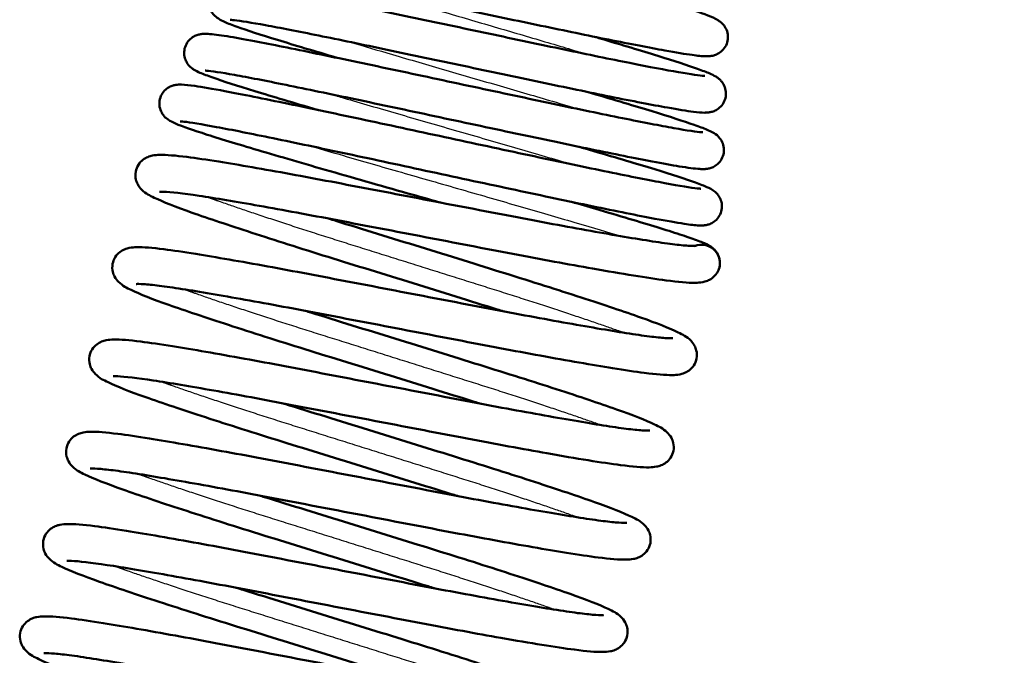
# Model space of a CAD drawing. Header units: millimetres. Extents: x 155 to 950, y -844 to 1327.
# Tile 39 of 58: x 707 to 734, y 156 to 173. Entities that reach past the tile are written whole.
import ezdxf

# ---------------------------------------------------------------- set-up
doc = ezdxf.new("R2010")
doc.units = ezdxf.units.MM
doc.header["$LTSCALE"] = 0.75
doc.layers.add('Visible', color=7, linetype='Continuous', lineweight=50)
doc.layers.add('Visible Narrow', color=7, linetype='Continuous', lineweight=25)

msp = doc.modelspace()

# ---------------------------------------------------------------- linework, layer by layer
at = {"layer": 'Visible', "extrusion": (0.016926, -0.004235, -0.999848)}
for start, end in [(323.7048, 107.721), (107.721, 109.2864)]:
    msp.add_arc((338.027, 663.391, 11.41), 0.5, start, end, dxfattribs=at)
at = {"layer": 'Visible'}
for points, knots in [([(767.779, 231.972, 1.236), (769.038, 227.673, 1.236), (775.326, 210.603, 1.236), (779.956, 181.914, 1.236), (780.024, 145.373, 1.236), (771.16, 106.612, 1.236), (745.206, 75.611, 1.236), (725.852, 17.739, 1.236), (716.181, -89.198, 1.236), (714.97, -264.061, 1.236), (720.096, -485.806, 1.236), (714.023, -666.71, 1.236), (721.629, -734.566, 1.236), (725.965, -756.659, 1.236), (732.127, -776.101, 1.236), (740.42, -792.323, 1.236), (750.671, -804.407, 1.236), (762.902, -812.367, 1.236), (776.817, -817.114, 1.236), (792.454, -819.564, 1.236), (821.303, -820.736, 1.236), (883.249, -815.802, 1.236), (922.116, -818.712, 1.236), (950.16, -822.418, 1.236)], [0.0376066, 0.0376066, 0.0376066, 0.0376066, 0.0625, 0.125, 0.1875, 0.25, 0.3333333, 0.4166667, 0.5, 0.625, 0.75, 0.82, 0.831, 0.842, 0.853, 0.864, 0.875, 0.8848, 0.8946, 0.9044, 0.9142, 0.945, 1, 1, 1, 1]), ([(765.057, 228.376, 1.236), (766.244, 224.591, 1.236), (771.78, 209.944, 1.236), (776.388, 181.536, 1.236), (776.415, 146.065, 1.236), (767.99, 108.381, 1.236), (742.405, 77.989, 1.236), (722.208, 18.37, 1.236), (712.641, -88.81, 1.236), (711.354, -263.862, 1.236), (716.526, -485.607, 1.236), (710.411, -666.338, 1.236), (718.036, -734.839, 1.236), (722.409, -757.265, 1.236), (728.677, -777.18, 1.236), (737.227, -794.053, 1.236), (748.02, -806.923, 1.236), (761.132, -815.55, 1.236), (775.748, -820.568, 1.236), (791.881, -823.126, 1.236), (821.276, -824.348, 1.236), (883.085, -819.398, 1.236), (921.58, -822.263, 1.236), (949.437, -825.945, 1.236)], [0.0420112, 0.0420112, 0.0420112, 0.0420112, 0.0625, 0.125, 0.1875, 0.25, 0.3333333, 0.4166667, 0.5, 0.625, 0.75, 0.82, 0.831, 0.842, 0.853, 0.864, 0.875, 0.8848, 0.8946, 0.9044, 0.9142, 0.945, 1, 1, 1, 1]), ([(723.003, 174.514, -5.348), (723.436, 174.385, -5.101), (723.842, 174.263, -4.796), (724.674, 174.007, -3.987), (725.079, 173.878, -3.441), (725.703, 173.667, -2.246), (725.91, 173.594, -1.581), (726.102, 173.494, -0.808), (726.129, 173.479, -0.699), (726.183, 173.444, -0.512), (726.209, 173.425, -0.433), (726.267, 173.372, -0.29), (726.3, 173.338, -0.225), (726.36, 173.246, -0.118), (726.387, 173.188, -0.073), (726.414, 173.071, -0.003), (726.418, 173.013, 0.026), (726.405, 172.897, 0.082), (726.388, 172.838, 0.11), (726.335, 172.731, 0.169), (726.299, 172.682, 0.2), (726.219, 172.605, 0.272), (726.175, 172.575, 0.313), (726.095, 172.534, 0.406), (726.058, 172.522, 0.459), (725.991, 172.503, 0.578), (725.962, 172.499, 0.648), (725.889, 172.49, 0.844), (725.852, 172.49, 0.975), (725.707, 172.492, 1.494), (725.595, 172.505, 1.884), (725.252, 172.552, 2.751), (725.003, 172.593, 3.223), (724.285, 172.723, 4.253), (723.759, 172.825, 4.786), (722.614, 173.055, 5.6), (721.988, 173.185, 5.904), (720.694, 173.455, 6.283), (720.01, 173.599, 6.365), (718.672, 173.88, 6.3), (718.001, 174.021, 6.153), (716.754, 174.28, 5.653), (716.163, 174.401, 5.294), (715.139, 174.604, 4.413), (714.692, 174.689, 3.879), (714.005, 174.809, 2.714), (713.747, 174.846, 2.067), (713.601, 174.857, 1.225), (713.58, 174.858, 1.044), (713.58, 174.858, 0.863)], [3.20383, 3.20383, 3.20383, 3.20383, 3.357767, 3.357767, 3.560273, 3.560273, 3.767142, 3.767142, 3.801014, 3.801014, 3.82648, 3.82648, 3.849866, 3.849866, 3.872593, 3.872593, 3.891552, 3.891552, 3.911433, 3.911433, 3.931349, 3.931349, 3.951085, 3.951085, 3.970239, 3.970239, 3.99269, 3.99269, 4.033167, 4.033167, 4.154503, 4.154503, 4.313111, 4.313111, 4.533167, 4.533167, 4.74009, 4.74009, 4.945651, 4.945651, 5.150709, 5.150709, 5.355896, 5.355896, 5.560685, 5.560685, 5.763092, 5.763092, 5.817185, 5.817185, 5.817185, 5.817185]), ([(715.821, 172.445, -5.793), (715.816, 172.446, -5.791), (715.812, 172.447, -5.788), (715.2, 172.627, -5.408), (714.647, 172.793, -4.92), (713.731, 173.076, -3.799), (713.358, 173.197, -3.151), (712.955, 173.34, -2.12), (712.846, 173.382, -1.758), (712.696, 173.448, -1.162), (712.647, 173.47, -0.927), (712.547, 173.536, -0.568), (712.5, 173.568, -0.436), (712.422, 173.664, -0.286), (712.399, 173.698, -0.247), (712.358, 173.784, -0.173), (712.341, 173.839, -0.138), (712.326, 173.952, -0.077), (712.328, 174.012, -0.049), (712.354, 174.127, 0.006), (712.377, 174.184, 0.034), (712.441, 174.283, 0.095), (712.481, 174.326, 0.129), (712.563, 174.392, 0.206), (712.606, 174.416, 0.251), (712.681, 174.447, 0.351), (712.714, 174.457, 0.406), (712.779, 174.471, 0.539), (712.808, 174.474, 0.618), (712.887, 174.48, 0.864), (712.929, 174.479, 1.034), (713.108, 174.47, 1.71), (713.269, 174.448, 2.214), (713.686, 174.382, 3.132), (713.931, 174.339, 3.555), (714.665, 174.202, 4.559), (715.224, 174.09, 5.103), (716.442, 173.841, 5.936), (717.112, 173.701, 6.246), (718.487, 173.411, 6.621), (719.211, 173.257, 6.692), (720.619, 172.958, 6.594), (721.323, 172.809, 6.424), (722.619, 172.538, 5.87), (723.229, 172.413, 5.48), (724.275, 172.204, 4.534), (724.728, 172.118, 3.968), (725.41, 171.999, 2.739), (725.665, 171.965, 2.061), (725.773, 171.958, 1.237), (725.784, 171.958, 1.106), (725.784, 171.958, 0.974)], [10.693188, 10.693188, 10.693188, 10.693188, 10.694836, 10.694836, 10.915759, 10.915759, 11.137372, 11.137372, 11.250842, 11.250842, 11.322906, 11.322906, 11.364316, 11.364316, 11.381095, 11.381095, 11.400573, 11.400573, 11.419892, 11.419892, 11.439745, 11.439745, 11.459585, 11.459585, 11.479021, 11.479021, 11.498236, 11.498236, 11.523455, 11.523455, 11.575836, 11.575836, 11.733275, 11.733275, 11.878935, 11.878935, 12.108647, 12.108647, 12.327997, 12.327997, 12.545085, 12.545085, 12.761052, 12.761052, 12.975639, 12.975639, 13.188804, 13.188804, 13.398679, 13.398679, 13.437958, 13.437958, 13.437958, 13.437958]), ([(722.793, 173.02, -5.624), (722.845, 173.004, -5.595), (722.897, 172.989, -5.564), (723.531, 172.801, -5.176), (724.065, 172.641, -4.714), (724.955, 172.364, -3.645), (725.321, 172.245, -3.025), (725.72, 172.103, -2.034), (725.83, 172.062, -1.685), (725.978, 171.997, -1.113), (726.027, 171.974, -0.891), (726.106, 171.926, -0.591), (726.13, 171.91, -0.51), (726.174, 171.875, -0.384), (726.193, 171.858, -0.336), (726.233, 171.817, -0.25), (726.253, 171.792, -0.211), (726.301, 171.721, -0.126), (726.327, 171.668, -0.083), (726.356, 171.557, -0.013), (726.363, 171.5, 0.016), (726.355, 171.384, 0.072), (726.34, 171.324, 0.1), (726.291, 171.215, 0.157), (726.257, 171.165, 0.188), (726.179, 171.084, 0.258), (726.135, 171.052, 0.298), (726.054, 171.008, 0.388), (726.016, 170.994, 0.439), (725.949, 170.974, 0.555), (725.919, 170.969, 0.62), (725.851, 170.96, 0.801), (725.817, 170.959, 0.918), (725.688, 170.959, 1.387), (725.596, 170.968, 1.741), (725.296, 171.006, 2.599), (725.062, 171.044, 3.099), (724.359, 171.17, 4.222), (723.823, 171.274, 4.819), (722.646, 171.512, 5.736), (722.002, 171.646, 6.085), (720.661, 171.927, 6.543), (719.949, 172.079, 6.661), (718.542, 172.377, 6.655), (717.83, 172.528, 6.533), (716.5, 172.808, 6.067), (715.864, 172.94, 5.717), (714.75, 173.166, 4.84), (714.257, 173.262, 4.301), (713.481, 173.404, 3.109), (713.183, 173.452, 2.44), (712.955, 173.477, 1.478), (712.909, 173.479, 1.201), (712.904, 173.479, 0.909), (712.904, 173.479, 0.894), (712.904, 173.479, 0.879)], [7.283909, 7.283909, 7.283909, 7.283909, 7.302392, 7.302392, 7.51413, 7.51413, 7.727736, 7.727736, 7.837582, 7.837582, 7.906054, 7.906054, 7.931764, 7.931764, 7.947672, 7.947672, 7.962727, 7.962727, 7.983942, 7.983942, 8.002919, 8.002919, 8.022718, 8.022718, 8.042603, 8.042603, 8.062343, 8.062343, 8.081418, 8.081418, 8.102902, 8.102902, 8.139428, 8.139428, 8.24882, 8.24882, 8.4125, 8.4125, 8.648005, 8.648005, 8.865618, 8.865618, 9.081315, 9.081315, 9.296986, 9.296986, 9.512524, 9.512524, 9.727589, 9.727589, 9.941296, 9.941296, 10.024445, 10.024445, 10.028892, 10.028892, 10.028892, 10.028892]), ([(715.302, 171.028, -6.069), (715.289, 171.032, -6.061), (715.275, 171.036, -6.052), (714.629, 171.225, -5.646), (714.052, 171.397, -5.134), (713.096, 171.69, -3.957), (712.708, 171.814, -3.277), (712.291, 171.961, -2.195), (712.179, 172.004, -1.817), (712.027, 172.07, -1.196), (711.978, 172.092, -0.953), (711.895, 172.145, -0.649), (711.875, 172.159, -0.582), (711.822, 172.203, -0.435), (711.785, 172.237, -0.356), (711.734, 172.311, -0.261), (711.718, 172.337, -0.234), (711.683, 172.412, -0.17), (711.666, 172.467, -0.136), (711.653, 172.581, -0.074), (711.656, 172.641, -0.046), (711.683, 172.756, 0.009), (711.707, 172.813, 0.038), (711.772, 172.911, 0.1), (711.812, 172.953, 0.134), (711.895, 173.017, 0.213), (711.938, 173.04, 0.258), (712.012, 173.071, 0.359), (712.044, 173.079, 0.415), (712.108, 173.093, 0.55), (712.137, 173.096, 0.632), (712.217, 173.102, 0.886), (712.259, 173.1, 1.062), (712.44, 173.09, 1.764), (712.602, 173.068, 2.286), (713.028, 172.999, 3.24), (713.278, 172.954, 3.679), (714.033, 172.811, 4.732), (714.613, 172.695, 5.307), (715.88, 172.433, 6.19), (716.578, 172.286, 6.522), (718.015, 171.98, 6.928), (718.773, 171.818, 7.01), (720.249, 171.502, 6.921), (720.987, 171.345, 6.75), (722.35, 171.057, 6.183), (722.993, 170.923, 5.779), (724.1, 170.7, 4.798), (724.58, 170.606, 4.208), (725.308, 170.476, 2.926), (725.58, 170.437, 2.217), (725.716, 170.427, 1.325), (725.733, 170.426, 1.156), (725.733, 170.426, 0.988)], [6.247561, 6.247561, 6.247561, 6.247561, 6.252461, 6.252461, 6.4835, 6.4835, 6.715673, 6.715673, 6.834123, 6.834123, 6.908453, 6.908453, 6.929983, 6.929983, 6.957128, 6.957128, 6.969193, 6.969193, 6.988702, 6.988702, 7.008101, 7.008101, 7.027996, 7.027996, 7.047865, 7.047865, 7.067294, 7.067294, 7.086593, 7.086593, 7.112311, 7.112311, 7.166567, 7.166567, 7.329653, 7.329653, 7.480415, 7.480415, 7.720766, 7.720766, 7.950447, 7.950447, 8.178044, 8.178044, 8.404127, 8.404127, 8.629244, 8.629244, 8.853007, 8.853007, 9.073301, 9.073301, 9.123688, 9.123688, 9.123688, 9.123688]), ([(722.584, 171.526, -5.9), (722.627, 171.513, -5.875), (722.67, 171.501, -5.85), (723.327, 171.307, -5.452), (723.89, 171.14, -4.97), (724.829, 170.851, -3.853), (725.215, 170.727, -3.204), (725.636, 170.58, -2.168), (725.751, 170.537, -1.805), (725.904, 170.472, -1.215), (725.953, 170.45, -0.989), (726.049, 170.395, -0.598), (726.097, 170.37, -0.425), (726.196, 170.264, -0.213), (726.231, 170.217, -0.153), (726.28, 170.11, -0.064), (726.296, 170.055, -0.03), (726.308, 169.941, 0.031), (726.304, 169.881, 0.059), (726.276, 169.766, 0.115), (726.251, 169.709, 0.143), (726.186, 169.612, 0.205), (726.144, 169.57, 0.24), (726.061, 169.507, 0.319), (726.019, 169.485, 0.365), (725.945, 169.455, 0.466), (725.912, 169.447, 0.523), (725.848, 169.434, 0.659), (725.82, 169.431, 0.742), (725.738, 169.425, 1.002), (725.695, 169.427, 1.184), (725.505, 169.438, 1.906), (725.33, 169.463, 2.443), (724.89, 169.535, 3.384), (724.643, 169.579, 3.801), (723.895, 169.721, 4.815), (723.32, 169.837, 5.371), (722.062, 170.096, 6.228), (721.368, 170.243, 6.549), (719.94, 170.546, 6.937), (719.188, 170.707, 7.012), (717.718, 171.022, 6.912), (716.982, 171.179, 6.736), (715.62, 171.466, 6.159), (714.977, 171.6, 5.75), (713.869, 171.825, 4.758), (713.389, 171.918, 4.162), (712.656, 172.049, 2.864), (712.383, 172.089, 2.145), (712.244, 172.1, 1.24), (712.227, 172.101, 1.068), (712.227, 172.101, 0.896)], [11.564125, 11.564125, 11.564125, 11.564125, 11.579584, 11.579584, 11.801711, 11.801711, 12.02572, 12.02572, 12.140212, 12.140212, 12.209678, 12.209678, 12.262137, 12.262137, 12.286589, 12.286589, 12.306205, 12.306205, 12.325604, 12.325604, 12.34549, 12.34549, 12.365352, 12.365352, 12.384765, 12.384765, 12.404128, 12.404128, 12.430168, 12.430168, 12.486047, 12.486047, 12.654123, 12.654123, 12.798569, 12.798569, 13.03448, 13.03448, 13.261782, 13.261782, 13.487688, 13.487688, 13.713606, 13.713606, 13.939575, 13.939575, 14.164911, 14.164911, 14.388327, 14.388327, 14.439697, 14.439697, 14.439697, 14.439697]), ([(718.585, 168.523, -7.38), (718.299, 168.605, -7.387), (718.013, 168.686, -7.376), (716.959, 168.986, -7.269), (716.191, 169.205, -7.056), (714.782, 169.611, -6.394), (714.122, 169.804, -5.937), (712.992, 170.14, -4.84), (712.508, 170.288, -4.185), (711.77, 170.528, -2.762), (711.526, 170.612, -1.974), (711.294, 170.723, -0.94), (711.246, 170.74, -0.689), (711.139, 170.836, -0.414), (711.115, 170.859, -0.363), (711.075, 170.91, -0.287), (711.06, 170.934, -0.259), (711.021, 171.004, -0.191), (711.001, 171.057, -0.154), (710.981, 171.168, -0.091), (710.98, 171.227, -0.062), (710.998, 171.343, -0.007), (711.018, 171.401, 0.021), (711.076, 171.504, 0.081), (711.114, 171.55, 0.113), (711.195, 171.622, 0.187), (711.239, 171.649, 0.23), (711.317, 171.685, 0.326), (711.351, 171.696, 0.379), (711.414, 171.712, 0.503), (711.442, 171.715, 0.575), (711.513, 171.723, 0.786), (711.548, 171.722, 0.927), (711.689, 171.718, 1.491), (711.798, 171.705, 1.913), (712.152, 171.654, 2.907), (712.426, 171.606, 3.471), (713.224, 171.457, 4.699), (713.814, 171.338, 5.338), (715.113, 171.069, 6.326), (715.829, 170.917, 6.703), (717.314, 170.6, 7.19), (718.102, 170.43, 7.309), (719.648, 170.097, 7.281), (720.426, 169.929, 7.135), (721.875, 169.62, 6.601), (722.565, 169.474, 6.207), (723.763, 169.228, 5.229), (724.289, 169.123, 4.633), (725.108, 168.971, 3.323), (725.419, 168.92, 2.592), (725.638, 168.896, 1.567), (725.68, 168.895, 1.29), (725.681, 168.895, 1.011), (725.681, 168.895, 1.008), (725.681, 168.895, 1.005)], [1.190525, 1.190525, 1.190525, 1.190525, 1.279211, 1.279211, 1.520702, 1.520702, 1.76195, 1.76195, 2.003886, 2.003886, 2.248312, 2.248312, 2.323359, 2.323359, 2.341383, 2.341383, 2.353253, 2.353253, 2.372919, 2.372919, 2.392072, 2.392072, 2.411908, 2.411908, 2.43176, 2.43176, 2.451308, 2.451308, 2.470285, 2.470285, 2.493337, 2.493337, 2.536912, 2.536912, 2.667543, 2.667543, 2.853654, 2.853654, 3.109249, 3.109249, 3.34978, 3.34978, 3.587722, 3.587722, 3.824321, 3.824321, 4.060072, 4.060072, 4.294302, 4.294302, 4.525789, 4.525789, 4.608846, 4.608846, 4.609638, 4.609638, 4.609638, 4.609638]), ([(722.374, 170.032, -6.176), (722.428, 170.016, -6.144), (722.482, 170, -6.113), (723.176, 169.798, -5.688), (723.762, 169.624, -5.18), (724.738, 169.326, -4.007), (725.139, 169.199, -3.326), (725.574, 169.048, -2.24), (725.692, 169.004, -1.859), (725.867, 168.931, -1.167), (725.924, 168.91, -0.853), (726.043, 168.827, -0.442), (726.084, 168.798, -0.332), (726.151, 168.717, -0.198), (726.173, 168.685, -0.16), (726.215, 168.604, -0.084), (726.235, 168.55, -0.048), (726.253, 168.438, 0.015), (726.252, 168.379, 0.043), (726.231, 168.263, 0.099), (726.21, 168.205, 0.127), (726.15, 168.103, 0.187), (726.111, 168.059, 0.22), (726.029, 167.989, 0.296), (725.985, 167.964, 0.34), (725.909, 167.929, 0.438), (725.875, 167.919, 0.492), (725.811, 167.904, 0.62), (725.783, 167.901, 0.695), (725.709, 167.894, 0.92), (725.672, 167.895, 1.072), (725.519, 167.901, 1.679), (725.394, 167.917, 2.134), (725.017, 167.973, 3.111), (724.75, 168.02, 3.632), (723.967, 168.167, 4.798), (723.382, 168.285, 5.415), (722.095, 168.552, 6.37), (721.384, 168.702, 6.735), (719.908, 169.018, 7.203), (719.125, 169.187, 7.314), (717.584, 169.519, 7.273), (716.808, 169.686, 7.121), (715.363, 169.994, 6.577), (714.675, 170.14, 6.178), (713.476, 170.387, 5.19), (712.949, 170.492, 4.587), (712.126, 170.645, 3.26), (711.814, 170.696, 2.519), (711.594, 170.721, 1.481), (711.552, 170.722, 1.201), (711.551, 170.722, 0.917), (711.551, 170.722, 0.913), (711.551, 170.722, 0.908)], [16.043468, 16.043468, 16.043468, 16.043468, 16.062789, 16.062789, 16.294993, 16.294993, 16.529291, 16.529291, 16.648964, 16.648964, 16.744501, 16.744501, 16.779622, 16.779622, 16.795594, 16.795594, 16.815298, 16.815298, 16.834536, 16.834536, 16.854404, 16.854404, 16.874279, 16.874279, 16.893814, 16.893814, 16.912902, 16.912902, 16.936899, 16.936899, 16.983859, 16.983859, 17.124741, 17.124741, 17.298525, 17.298525, 17.548548, 17.548548, 17.786063, 17.786063, 18.022583, 18.022583, 18.258886, 18.258886, 18.49494, 18.49494, 18.731016, 18.731016, 18.965448, 18.965448, 19.0494, 19.0494, 19.050704, 19.050704, 19.050704, 19.050704]), ([(720.327, 165.563, -6.984), (720.27, 165.581, -7.006), (720.212, 165.598, -7.028), (719.424, 165.843, -7.314), (718.643, 166.086, -7.456), (717.091, 166.567, -7.471), (716.301, 166.811, -7.342), (714.821, 167.272, -6.834), (714.112, 167.497, -6.447), (712.865, 167.903, -5.467), (712.313, 168.087, -4.86), (711.42, 168.403, -3.503), (711.079, 168.536, -2.733), (710.716, 168.713, -1.507), (710.625, 168.749, -1.055), (710.466, 168.908, -0.527), (710.429, 168.952, -0.421), (710.376, 169.05, -0.271), (710.359, 169.093, -0.221), (710.331, 169.206, -0.107), (710.327, 169.284, -0.048), (710.353, 169.424, 0.062), (710.379, 169.489, 0.115), (710.449, 169.6, 0.227), (710.494, 169.646, 0.288), (710.583, 169.715, 0.425), (710.628, 169.738, 0.502), (710.715, 169.774, 0.684), (710.756, 169.785, 0.792), (710.866, 169.807, 1.112), (710.926, 169.81, 1.33), (711.182, 169.816, 2.195), (711.417, 169.795, 2.839), (711.977, 169.725, 3.9), (712.267, 169.682, 4.342), (713.142, 169.541, 5.426), (713.814, 169.424, 6.015), (715.247, 169.163, 6.886), (716.018, 169.015, 7.195), (717.595, 168.713, 7.54), (718.421, 168.554, 7.58), (720.016, 168.248, 7.389), (720.806, 168.095, 7.158), (722.249, 167.826, 6.458), (722.921, 167.706, 5.982), (724.066, 167.511, 4.852), (724.553, 167.433, 4.182), (725.082, 167.367, 3.111), (725.226, 167.352, 2.749), (725.436, 167.338, 2.039), (725.511, 167.338, 1.689), (725.544, 167.34, 1.259), (725.548, 167.34, 1.18), (725.548, 167.34, 1.101)], [110.918717, 110.918717, 110.918717, 110.918717, 110.937811, 110.937811, 111.180666, 111.180666, 111.425179, 111.425179, 111.670228, 111.670228, 111.916232, 111.916232, 112.166672, 112.166672, 112.303383, 112.303383, 112.338967, 112.338967, 112.359252, 112.359252, 112.387777, 112.387777, 112.41335, 112.41335, 112.439482, 112.439482, 112.466583, 112.466583, 112.500981, 112.500981, 112.568523, 112.568523, 112.771781, 112.771781, 112.929293, 112.929293, 113.191728, 113.191728, 113.438395, 113.438395, 113.684421, 113.684421, 113.928933, 113.928933, 114.172262, 114.172262, 114.414976, 114.414976, 114.531081, 114.531081, 114.637162, 114.637162, 114.660727, 114.660727, 114.660727, 114.660727]), ([(726.112, 166.601, 0.175), (726.075, 166.544, 0.233), (726.028, 166.498, 0.297), (725.938, 166.432, 0.436), (725.895, 166.41, 0.513), (725.808, 166.375, 0.697), (725.767, 166.365, 0.806), (725.655, 166.344, 1.138), (725.594, 166.341, 1.365), (725.325, 166.337, 2.268), (725.073, 166.36, 2.937), (724.234, 166.469, 4.466), (723.546, 166.583, 5.294), (722.091, 166.84, 6.448), (721.349, 166.977, 6.856), (719.812, 167.27, 7.393), (718.997, 167.427, 7.533), (717.39, 167.736, 7.538), (716.576, 167.891, 7.404), (715.057, 168.182, 6.883), (714.331, 168.317, 6.489), (713.063, 168.541, 5.503), (712.501, 168.635, 4.9), (711.625, 168.768, 3.564), (711.286, 168.805, 2.816), (711.034, 168.815, 1.735), (710.983, 168.812, 1.419), (710.983, 168.812, 1.104)], [0, 0, 0, 0, 0.026692, 0.026692, 0.053606, 0.053606, 0.0885, 0.0885, 0.158926, 0.158926, 0.371046, 0.371046, 0.683081, 0.683081, 0.933477, 0.933477, 1.179414, 1.179414, 1.424526, 1.424526, 1.669034, 1.669034, 1.911272, 1.911272, 2.149932, 2.149932, 2.244465, 2.244465, 2.244465, 2.244465]), ([(722.165, 168.538, -6.451), (722.222, 168.521, -6.418), (722.279, 168.505, -6.384), (723.006, 168.294, -5.939), (723.618, 168.114, -5.406), (724.636, 167.805, -4.179), (725.053, 167.674, -3.468), (725.504, 167.519, -2.334), (725.626, 167.475, -1.938), (725.799, 167.403, -1.242), (725.856, 167.38, -0.943), (725.95, 167.321, -0.576), (725.971, 167.307, -0.5), (726.027, 167.262, -0.338), (726.067, 167.225, -0.25), (726.122, 167.145, -0.151), (726.137, 167.118, -0.125), (726.172, 167.042, -0.062), (726.187, 166.987, -0.029), (726.199, 166.874, 0.032), (726.195, 166.814, 0.06), (726.168, 166.706, 0.112), (726.147, 166.656, 0.137), (726.119, 166.612, 0.164)], [20.7224758, 20.7224758, 20.7224758, 20.7224758, 20.7430199, 20.7430199, 20.9858483, 20.9858483, 21.2302268, 21.2302268, 21.3548159, 21.3548159, 21.4462284, 21.4462284, 21.4699607, 21.4699607, 21.4996471, 21.4996471, 21.5116313, 21.5116313, 21.5309633, 21.5309633, 21.5503141, 21.5503141, 21.5678214, 21.5678214, 21.5678214, 21.5678214]), ([(715.576, 168.083, -6.984), (715.641, 168.062, -7.009), (715.706, 168.042, -7.034), (716.503, 167.794, -7.321), (717.287, 167.552, -7.459), (718.837, 167.071, -7.468), (719.624, 166.827, -7.337), (721.1, 166.368, -6.824), (721.806, 166.144, -6.437), (723.052, 165.739, -5.455), (723.603, 165.554, -4.844), (724.494, 165.239, -3.482), (724.832, 165.106, -2.71), (725.193, 164.929, -1.482), (725.285, 164.895, -1.027), (725.445, 164.728, -0.508), (725.48, 164.685, -0.409), (725.529, 164.59, -0.269), (725.545, 164.549, -0.219), (725.572, 164.436, -0.107), (725.576, 164.359, -0.046), (725.549, 164.217, 0.066), (725.522, 164.151, 0.119), (725.449, 164.04, 0.231), (725.404, 163.995, 0.293), (725.315, 163.928, 0.43), (725.271, 163.906, 0.507), (725.184, 163.87, 0.689), (725.143, 163.86, 0.797), (725.033, 163.838, 1.122), (724.973, 163.835, 1.344), (724.712, 163.83, 2.225), (724.47, 163.852, 2.879), (723.9, 163.924, 3.942), (723.61, 163.968, 4.377), (722.735, 164.11, 5.451), (722.061, 164.227, 6.037), (720.625, 164.489, 6.9), (719.853, 164.636, 7.206), (718.275, 164.939, 7.544), (717.449, 165.098, 7.58), (715.855, 165.403, 7.382), (715.067, 165.556, 7.147), (713.627, 165.825, 6.441), (712.956, 165.945, 5.962), (711.817, 166.138, 4.827), (711.333, 166.215, 4.155), (710.809, 166.281, 3.083), (710.667, 166.295, 2.72), (710.457, 166.309, 1.996), (710.381, 166.308, 1.632), (710.358, 166.306, 1.212), (710.356, 166.306, 1.158), (710.356, 166.306, 1.104)], [3.285521, 3.285521, 3.285521, 3.285521, 3.307224, 3.307224, 3.550312, 3.550312, 3.794185, 3.794185, 4.038665, 4.038665, 4.285416, 4.285416, 4.535857, 4.535857, 4.673182, 4.673182, 4.706442, 4.706442, 4.726142, 4.726142, 4.754898, 4.754898, 4.780922, 4.780922, 4.807009, 4.807009, 4.833927, 4.833927, 4.868427, 4.868427, 4.93716, 4.93716, 5.144077, 5.144077, 5.29981, 5.29981, 5.562028, 5.562028, 5.808528, 5.808528, 6.05455, 6.05455, 6.298988, 6.298988, 6.542316, 6.542316, 6.784899, 6.784899, 6.900929, 6.900929, 7.010974, 7.010974, 7.027149, 7.027149, 7.027149, 7.027149]), ([(719.7, 163.057, -6.984), (719.643, 163.074, -7.006), (719.585, 163.092, -7.028), (718.797, 163.337, -7.314), (718.016, 163.58, -7.456), (716.464, 164.061, -7.471), (715.674, 164.305, -7.342), (714.194, 164.766, -6.834), (713.485, 164.991, -6.447), (712.238, 165.397, -5.467), (711.686, 165.581, -4.86), (710.793, 165.897, -3.503), (710.452, 166.03, -2.733), (710.089, 166.207, -1.507), (709.998, 166.243, -1.055), (709.839, 166.402, -0.527), (709.802, 166.446, -0.421), (709.749, 166.544, -0.271), (709.732, 166.587, -0.221), (709.704, 166.7, -0.107), (709.7, 166.778, -0.048), (709.726, 166.918, 0.062), (709.752, 166.983, 0.115), (709.822, 167.094, 0.227), (709.867, 167.14, 0.288), (709.956, 167.209, 0.425), (710.001, 167.232, 0.502), (710.088, 167.268, 0.684), (710.129, 167.279, 0.792), (710.239, 167.301, 1.112), (710.299, 167.304, 1.33), (710.555, 167.31, 2.195), (710.79, 167.289, 2.839), (711.35, 167.219, 3.9), (711.64, 167.176, 4.342), (712.515, 167.035, 5.426), (713.187, 166.918, 6.015), (714.62, 166.657, 6.886), (715.391, 166.509, 7.195), (716.968, 166.207, 7.54), (717.794, 166.048, 7.58), (719.389, 165.742, 7.389), (720.179, 165.589, 7.158), (721.622, 165.32, 6.458), (722.294, 165.2, 5.982), (723.439, 165.005, 4.852), (723.926, 164.927, 4.182), (724.454, 164.861, 3.111), (724.599, 164.846, 2.749), (724.814, 164.831, 2.022), (724.892, 164.832, 1.654), (724.918, 164.834, 1.223), (724.921, 164.834, 1.162), (724.921, 164.834, 1.101)], [106.136084, 106.136084, 106.136084, 106.136084, 106.155178, 106.155178, 106.398033, 106.398033, 106.642546, 106.642546, 106.887595, 106.887595, 107.133599, 107.133599, 107.384039, 107.384039, 107.52075, 107.52075, 107.556334, 107.556334, 107.576619, 107.576619, 107.605144, 107.605144, 107.630717, 107.630717, 107.656849, 107.656849, 107.68395, 107.68395, 107.718348, 107.718348, 107.78589, 107.78589, 107.989148, 107.989148, 108.14666, 108.14666, 108.409095, 108.409095, 108.655762, 108.655762, 108.901788, 108.901788, 109.1463, 109.1463, 109.389629, 109.389629, 109.632343, 109.632343, 109.748448, 109.748448, 109.859842, 109.859842, 109.878113, 109.878113, 109.878113, 109.878113]), ([(714.948, 165.577, -6.983), (714.995, 165.562, -7.002), (715.043, 165.548, -7.02), (715.82, 165.305, -7.307), (716.602, 165.064, -7.452), (718.152, 164.583, -7.474), (718.94, 164.338, -7.35), (720.419, 163.879, -6.85), (721.129, 163.654, -6.469), (722.382, 163.247, -5.497), (722.938, 163.06, -4.89), (723.839, 162.743, -3.537), (724.183, 162.609, -2.768), (724.55, 162.432, -1.546), (724.643, 162.394, -1.098), (724.801, 162.241, -0.557), (724.842, 162.196, -0.438), (724.899, 162.09, -0.276), (724.918, 162.045, -0.222), (724.945, 161.928, -0.105), (724.949, 161.851, -0.044), (724.921, 161.709, 0.067), (724.893, 161.642, 0.12), (724.821, 161.532, 0.233), (724.775, 161.488, 0.295), (724.686, 161.421, 0.432), (724.643, 161.399, 0.509), (724.556, 161.364, 0.692), (724.515, 161.354, 0.8), (724.404, 161.332, 1.129), (724.343, 161.329, 1.352), (724.079, 161.324, 2.242), (723.833, 161.347, 2.902), (723.004, 161.453, 4.434), (722.315, 161.567, 5.273), (720.856, 161.824, 6.436), (720.115, 161.961, 6.847), (718.579, 162.254, 7.388), (717.765, 162.411, 7.531), (716.157, 162.719, 7.54), (715.343, 162.875, 7.408), (713.823, 163.166, 6.893), (713.095, 163.301, 6.501), (711.824, 163.526, 5.518), (711.26, 163.621, 4.916), (710.38, 163.754, 3.583), (710.04, 163.792, 2.837), (709.782, 163.803, 1.749), (709.729, 163.8, 1.426), (709.729, 163.8, 1.104)], [8.068005, 8.068005, 8.068005, 8.068005, 8.083828, 8.083828, 8.326902, 8.326902, 8.570738, 8.570738, 8.815225, 8.815225, 9.061924, 9.061924, 9.312194, 9.312194, 9.44843, 9.44843, 9.487553, 9.487553, 9.508997, 9.508997, 9.537785, 9.537785, 9.563799, 9.563799, 9.589893, 9.589893, 9.616839, 9.616839, 9.65149, 9.65149, 9.720904, 9.720904, 9.929913, 9.929913, 10.244424, 10.244424, 10.494896, 10.494896, 10.74084, 10.74084, 10.985962, 10.985962, 11.230469, 11.230469, 11.472725, 11.472725, 11.711445, 11.711445, 11.808088, 11.808088, 11.808088, 11.808088]), ([(719.073, 160.551, -6.984), (719.016, 160.568, -7.006), (718.958, 160.586, -7.028), (718.17, 160.831, -7.314), (717.389, 161.074, -7.456), (715.837, 161.555, -7.471), (715.047, 161.799, -7.342), (713.566, 162.26, -6.834), (712.857, 162.485, -6.447), (711.61, 162.891, -5.467), (711.058, 163.075, -4.86), (710.166, 163.391, -3.503), (709.825, 163.524, -2.733), (709.462, 163.701, -1.507), (709.371, 163.736, -1.055), (709.212, 163.896, -0.527), (709.175, 163.94, -0.421), (709.122, 164.038, -0.271), (709.105, 164.081, -0.221), (709.077, 164.194, -0.107), (709.073, 164.272, -0.048), (709.099, 164.412, 0.062), (709.125, 164.477, 0.115), (709.195, 164.588, 0.227), (709.24, 164.634, 0.288), (709.329, 164.703, 0.425), (709.374, 164.726, 0.502), (709.461, 164.762, 0.684), (709.502, 164.773, 0.792), (709.612, 164.795, 1.112), (709.672, 164.798, 1.33), (709.928, 164.804, 2.195), (710.163, 164.783, 2.839), (710.723, 164.713, 3.9), (711.013, 164.669, 4.342), (711.888, 164.529, 5.426), (712.56, 164.412, 6.015), (713.993, 164.151, 6.886), (714.764, 164.003, 7.195), (716.341, 163.701, 7.54), (717.167, 163.542, 7.58), (718.762, 163.236, 7.389), (719.552, 163.083, 7.158), (720.995, 162.814, 6.458), (721.667, 162.694, 5.982), (722.812, 162.499, 4.852), (723.299, 162.421, 4.182), (723.827, 162.355, 3.111), (723.972, 162.34, 2.749), (724.187, 162.325, 2.022), (724.265, 162.326, 1.654), (724.291, 162.328, 1.223), (724.294, 162.328, 1.162), (724.294, 162.328, 1.101)], [101.353451, 101.353451, 101.353451, 101.353451, 101.372545, 101.372545, 101.6154, 101.6154, 101.859913, 101.859913, 102.104962, 102.104962, 102.350966, 102.350966, 102.601406, 102.601406, 102.738117, 102.738117, 102.773701, 102.773701, 102.793986, 102.793986, 102.822511, 102.822511, 102.848084, 102.848084, 102.874216, 102.874216, 102.901317, 102.901317, 102.935715, 102.935715, 103.003257, 103.003257, 103.206515, 103.206515, 103.364027, 103.364027, 103.626462, 103.626462, 103.873129, 103.873129, 104.119155, 104.119155, 104.363667, 104.363667, 104.606996, 104.606996, 104.84971, 104.84971, 104.965815, 104.965815, 105.077209, 105.077209, 105.09548, 105.09548, 105.09548, 105.09548]), ([(714.322, 163.071, -6.984), (714.385, 163.051, -7.009), (714.449, 163.031, -7.033), (715.244, 162.784, -7.319), (716.027, 162.542, -7.458), (717.577, 162.061, -7.468), (718.364, 161.816, -7.338), (719.84, 161.358, -6.827), (720.547, 161.134, -6.441), (721.794, 160.728, -5.459), (722.346, 160.543, -4.849), (723.237, 160.227, -3.488), (723.576, 160.095, -2.716), (723.938, 159.918, -1.488), (724.029, 159.884, -1.034), (724.189, 159.718, -0.513), (724.225, 159.675, -0.412), (724.274, 159.579, -0.27), (724.291, 159.537, -0.22), (724.318, 159.424, -0.107), (724.322, 159.347, -0.046), (724.295, 159.205, 0.066), (724.268, 159.139, 0.119), (724.195, 159.028, 0.231), (724.15, 158.983, 0.293), (724.061, 158.916, 0.43), (724.017, 158.893, 0.507), (723.93, 158.858, 0.689), (723.889, 158.848, 0.797), (723.779, 158.826, 1.122), (723.719, 158.823, 1.343), (723.458, 158.818, 2.224), (723.216, 158.84, 2.878), (722.646, 158.912, 3.941), (722.357, 158.955, 4.376), (721.481, 159.097, 5.451), (720.808, 159.214, 6.036), (719.372, 159.476, 6.9), (718.6, 159.624, 7.206), (717.022, 159.927, 7.544), (716.196, 160.086, 7.58), (714.602, 160.391, 7.382), (713.813, 160.544, 7.147), (712.374, 160.812, 6.441), (711.703, 160.933, 5.963), (710.564, 161.126, 4.827), (710.079, 161.203, 4.156), (709.555, 161.268, 3.083), (709.413, 161.283, 2.721), (709.203, 161.297, 1.997), (709.127, 161.296, 1.633), (709.104, 161.294, 1.213), (709.102, 161.294, 1.158), (709.102, 161.294, 1.104)], [12.849158, 12.849158, 12.849158, 12.849158, 12.870249, 12.870249, 13.113335, 13.113335, 13.357205, 13.357205, 13.601686, 13.601686, 13.848431, 13.848431, 14.098855, 14.098855, 14.236068, 14.236068, 14.269868, 14.269868, 14.289739, 14.289739, 14.318506, 14.318506, 14.344529, 14.344529, 14.370616, 14.370616, 14.397532, 14.397532, 14.432026, 14.432026, 14.500723, 14.500723, 14.707533, 14.707533, 14.863309, 14.863309, 15.125539, 15.125539, 15.37204, 15.37204, 15.618062, 15.618062, 15.8625, 15.8625, 16.105829, 16.105829, 16.348412, 16.348412, 16.464446, 16.464446, 16.574538, 16.574538, 16.59077, 16.59077, 16.59077, 16.59077]), ([(718.445, 158.045, -6.984), (718.389, 158.062, -7.006), (718.331, 158.08, -7.028), (717.543, 158.325, -7.314), (716.762, 158.568, -7.456), (715.21, 159.049, -7.471), (714.42, 159.293, -7.342), (712.939, 159.753, -6.834), (712.23, 159.979, -6.447), (710.983, 160.385, -5.467), (710.431, 160.569, -4.86), (709.539, 160.885, -3.503), (709.198, 161.018, -2.733), (708.835, 161.195, -1.507), (708.744, 161.23, -1.055), (708.585, 161.39, -0.527), (708.548, 161.434, -0.421), (708.495, 161.532, -0.271), (708.478, 161.575, -0.221), (708.45, 161.688, -0.107), (708.446, 161.766, -0.048), (708.472, 161.906, 0.062), (708.498, 161.971, 0.115), (708.568, 162.082, 0.227), (708.613, 162.128, 0.288), (708.702, 162.197, 0.425), (708.747, 162.22, 0.502), (708.834, 162.256, 0.684), (708.875, 162.267, 0.792), (708.985, 162.289, 1.112), (709.045, 162.292, 1.33), (709.301, 162.298, 2.195), (709.536, 162.277, 2.839), (710.096, 162.207, 3.9), (710.386, 162.163, 4.342), (711.261, 162.023, 5.426), (711.933, 161.906, 6.015), (713.366, 161.645, 6.886), (714.137, 161.497, 7.195), (715.714, 161.195, 7.54), (716.54, 161.036, 7.58), (718.135, 160.73, 7.389), (718.925, 160.577, 7.158), (720.367, 160.308, 6.458), (721.04, 160.187, 5.982), (722.185, 159.993, 4.852), (722.672, 159.915, 4.182), (723.2, 159.849, 3.111), (723.345, 159.834, 2.749), (723.56, 159.819, 2.022), (723.638, 159.82, 1.654), (723.664, 159.822, 1.223), (723.667, 159.822, 1.162), (723.667, 159.822, 1.101)], [96.570818, 96.570818, 96.570818, 96.570818, 96.589912, 96.589912, 96.832767, 96.832767, 97.07728, 97.07728, 97.322329, 97.322329, 97.568333, 97.568333, 97.818773, 97.818773, 97.955484, 97.955484, 97.991068, 97.991068, 98.011353, 98.011353, 98.039878, 98.039878, 98.065451, 98.065451, 98.091583, 98.091583, 98.118684, 98.118684, 98.153082, 98.153082, 98.220624, 98.220624, 98.423882, 98.423882, 98.581394, 98.581394, 98.843829, 98.843829, 99.090496, 99.090496, 99.336522, 99.336522, 99.581034, 99.581034, 99.824363, 99.824363, 100.067077, 100.067077, 100.183182, 100.183182, 100.294576, 100.294576, 100.312847, 100.312847, 100.312847, 100.312847]), ([(713.694, 160.565, -6.983), (713.741, 160.55, -7.002), (713.788, 160.535, -7.02), (714.565, 160.293, -7.307), (715.348, 160.052, -7.452), (716.898, 159.571, -7.474), (717.686, 159.326, -7.35), (719.165, 158.867, -6.85), (719.875, 158.642, -6.469), (721.128, 158.235, -5.497), (721.684, 158.048, -4.89), (722.585, 157.731, -3.537), (722.929, 157.597, -2.768), (723.296, 157.42, -1.546), (723.389, 157.381, -1.098), (723.547, 157.229, -0.557), (723.588, 157.184, -0.438), (723.645, 157.078, -0.276), (723.664, 157.033, -0.222), (723.691, 156.916, -0.105), (723.694, 156.838, -0.044), (723.667, 156.696, 0.067), (723.639, 156.63, 0.12), (723.567, 156.52, 0.233), (723.521, 156.475, 0.295), (723.432, 156.409, 0.432), (723.388, 156.387, 0.509), (723.302, 156.351, 0.692), (723.261, 156.341, 0.8), (723.15, 156.32, 1.129), (723.089, 156.317, 1.352), (722.825, 156.312, 2.242), (722.579, 156.335, 2.902), (721.75, 156.441, 4.435), (721.06, 156.555, 5.273), (719.601, 156.812, 6.436), (718.861, 156.949, 6.847), (717.325, 157.242, 7.388), (716.51, 157.399, 7.531), (714.903, 157.707, 7.54), (714.089, 157.863, 7.408), (712.568, 158.154, 6.892), (711.841, 158.289, 6.501), (710.57, 158.514, 5.518), (710.006, 158.609, 4.916), (709.126, 158.742, 3.583), (708.786, 158.78, 2.836), (708.528, 158.791, 1.749), (708.475, 158.788, 1.426), (708.475, 158.788, 1.104)], [17.631626, 17.631626, 17.631626, 17.631626, 17.647437, 17.647437, 17.890511, 17.890511, 18.134347, 18.134347, 18.378834, 18.378834, 18.625533, 18.625533, 18.875802, 18.875802, 19.012036, 19.012036, 19.051172, 19.051172, 19.072619, 19.072619, 19.101407, 19.101407, 19.127421, 19.127421, 19.153515, 19.153515, 19.180461, 19.180461, 19.215113, 19.215113, 19.284531, 19.284531, 19.49355, 19.49355, 19.808053, 19.808053, 20.058525, 20.058525, 20.304468, 20.304468, 20.54959, 20.54959, 20.794098, 20.794098, 21.036353, 21.036353, 21.275073, 21.275073, 21.371709, 21.371709, 21.371709, 21.371709]), ([(717.818, 155.538, -6.984), (717.761, 155.556, -7.006), (717.704, 155.574, -7.028), (716.916, 155.819, -7.314), (716.135, 156.062, -7.456), (714.583, 156.543, -7.471), (713.793, 156.787, -7.342), (712.312, 157.247, -6.834), (711.603, 157.473, -6.447), (710.356, 157.879, -5.467), (709.804, 158.063, -4.86), (708.912, 158.379, -3.503), (708.571, 158.512, -2.733), (708.208, 158.689, -1.507), (708.117, 158.724, -1.055), (707.958, 158.884, -0.527), (707.921, 158.928, -0.421), (707.868, 159.026, -0.271), (707.851, 159.069, -0.221), (707.823, 159.182, -0.107), (707.819, 159.26, -0.048), (707.845, 159.4, 0.062), (707.871, 159.465, 0.115), (707.941, 159.576, 0.227), (707.986, 159.622, 0.288), (708.075, 159.69, 0.425), (708.12, 159.713, 0.502), (708.207, 159.75, 0.684), (708.248, 159.76, 0.792), (708.358, 159.783, 1.112), (708.418, 159.786, 1.33), (708.674, 159.792, 2.195), (708.909, 159.771, 2.839), (709.469, 159.701, 3.9), (709.759, 159.657, 4.342), (710.634, 159.517, 5.426), (711.306, 159.4, 6.015), (712.739, 159.139, 6.886), (713.51, 158.991, 7.195), (715.087, 158.689, 7.54), (715.913, 158.53, 7.58), (717.508, 158.224, 7.389), (718.297, 158.071, 7.158), (719.74, 157.802, 6.458), (720.413, 157.681, 5.982), (721.557, 157.487, 4.852), (722.045, 157.409, 4.182), (722.573, 157.342, 3.111), (722.718, 157.328, 2.749), (722.933, 157.313, 2.022), (723.011, 157.314, 1.654), (723.037, 157.315, 1.223), (723.039, 157.316, 1.162), (723.039, 157.316, 1.101)], [91.788185, 91.788185, 91.788185, 91.788185, 91.807279, 91.807279, 92.050134, 92.050134, 92.294647, 92.294647, 92.539696, 92.539696, 92.7857, 92.7857, 93.03614, 93.03614, 93.172851, 93.172851, 93.208435, 93.208435, 93.22872, 93.22872, 93.257245, 93.257245, 93.282818, 93.282818, 93.30895, 93.30895, 93.336051, 93.336051, 93.370449, 93.370449, 93.437991, 93.437991, 93.641249, 93.641249, 93.798761, 93.798761, 94.061196, 94.061196, 94.307863, 94.307863, 94.553889, 94.553889, 94.798401, 94.798401, 95.04173, 95.04173, 95.284444, 95.284444, 95.400549, 95.400549, 95.511943, 95.511943, 95.530214, 95.530214, 95.530214, 95.530214]), ([(713.068, 158.058, -6.984), (713.131, 158.039, -7.009), (713.195, 158.019, -7.033), (713.99, 157.772, -7.319), (714.773, 157.529, -7.458), (716.323, 157.048, -7.468), (717.11, 156.804, -7.338), (718.586, 156.346, -6.827), (719.293, 156.122, -6.441), (720.539, 155.716, -5.459), (721.092, 155.531, -4.849), (721.983, 155.215, -3.488), (722.322, 155.083, -2.716), (722.684, 154.906, -1.488), (722.775, 154.871, -1.034), (722.935, 154.705, -0.513), (722.97, 154.663, -0.412), (723.02, 154.567, -0.27), (723.037, 154.525, -0.22), (723.064, 154.412, -0.107), (723.068, 154.334, -0.046), (723.041, 154.192, 0.066), (723.013, 154.126, 0.119), (722.941, 154.015, 0.231), (722.896, 153.971, 0.293), (722.807, 153.904, 0.43), (722.763, 153.881, 0.507), (722.676, 153.846, 0.689), (722.635, 153.836, 0.797), (722.525, 153.814, 1.122), (722.465, 153.811, 1.343), (722.204, 153.806, 2.224), (721.962, 153.828, 2.878), (721.392, 153.9, 3.941), (721.103, 153.943, 4.376), (720.227, 154.085, 5.451), (719.554, 154.202, 6.036), (718.118, 154.464, 6.9), (717.346, 154.612, 7.206), (715.768, 154.915, 7.544), (714.942, 155.073, 7.58), (713.348, 155.379, 7.382), (712.559, 155.531, 7.147), (711.12, 155.8, 6.441), (710.449, 155.92, 5.963), (709.31, 156.114, 4.827), (708.825, 156.191, 4.156), (708.301, 156.256, 3.083), (708.159, 156.27, 2.721), (707.949, 156.284, 1.997), (707.873, 156.284, 1.633), (707.85, 156.282, 1.213), (707.848, 156.282, 1.158), (707.848, 156.282, 1.104)], [22.412778, 22.412778, 22.412778, 22.412778, 22.433872, 22.433872, 22.676958, 22.676958, 22.920827, 22.920827, 23.165309, 23.165309, 23.412054, 23.412054, 23.662478, 23.662478, 23.799691, 23.799691, 23.833489, 23.833489, 23.853359, 23.853359, 23.882126, 23.882126, 23.90815, 23.90815, 23.934237, 23.934237, 23.961153, 23.961153, 23.995646, 23.995646, 24.064344, 24.064344, 24.271154, 24.271154, 24.42693, 24.42693, 24.68916, 24.68916, 24.935661, 24.935661, 25.181683, 25.181683, 25.426121, 25.426121, 25.66945, 25.66945, 25.912033, 25.912033, 26.028067, 26.028067, 26.138159, 26.138159, 26.154391, 26.154391, 26.154391, 26.154391]), ([(717.191, 153.032, -6.984), (717.134, 153.05, -7.006), (717.077, 153.068, -7.028), (716.289, 153.313, -7.314), (715.508, 153.555, -7.456), (713.956, 154.037, -7.471), (713.166, 154.281, -7.342), (711.685, 154.741, -6.834), (710.976, 154.966, -6.447), (709.729, 155.372, -5.467), (709.177, 155.557, -4.86), (708.285, 155.873, -3.503), (707.944, 156.006, -2.733), (707.581, 156.183, -1.507), (707.49, 156.218, -1.055), (707.331, 156.378, -0.527), (707.293, 156.421, -0.421), (707.241, 156.52, -0.271), (707.224, 156.563, -0.221), (707.196, 156.676, -0.107), (707.192, 156.754, -0.048), (707.218, 156.894, 0.062), (707.244, 156.959, 0.115), (707.314, 157.07, 0.227), (707.359, 157.116, 0.288), (707.448, 157.184, 0.425), (707.493, 157.207, 0.502), (707.58, 157.244, 0.684), (707.621, 157.254, 0.792), (707.731, 157.277, 1.112), (707.791, 157.28, 1.33), (708.047, 157.286, 2.195), (708.282, 157.265, 2.839), (708.842, 157.195, 3.9), (709.132, 157.151, 4.342), (710.007, 157.01, 5.426), (710.679, 156.894, 6.015), (712.112, 156.632, 6.886), (712.883, 156.485, 7.195), (714.46, 156.182, 7.54), (715.286, 156.024, 7.58), (716.881, 155.718, 7.389), (717.67, 155.565, 7.158), (719.113, 155.296, 6.458), (719.786, 155.175, 5.982), (720.93, 154.981, 4.852), (721.418, 154.903, 4.182), (721.946, 154.836, 3.111), (722.09, 154.822, 2.749), (722.306, 154.807, 2.022), (722.384, 154.807, 1.654), (722.41, 154.809, 1.223), (722.412, 154.81, 1.162), (722.412, 154.81, 1.101)], [87.005552, 87.005552, 87.005552, 87.005552, 87.024646, 87.024646, 87.267501, 87.267501, 87.512014, 87.512014, 87.757063, 87.757063, 88.003067, 88.003067, 88.253507, 88.253507, 88.390218, 88.390218, 88.425802, 88.425802, 88.446087, 88.446087, 88.474612, 88.474612, 88.500185, 88.500185, 88.526317, 88.526317, 88.553418, 88.553418, 88.587816, 88.587816, 88.655358, 88.655358, 88.858616, 88.858616, 89.016128, 89.016128, 89.278563, 89.278563, 89.52523, 89.52523, 89.771256, 89.771256, 90.015768, 90.015768, 90.259097, 90.259097, 90.501811, 90.501811, 90.617917, 90.617917, 90.72931, 90.72931, 90.747581, 90.747581, 90.747581, 90.747581])]:
    msp.add_open_spline(points, degree=3, knots=knots, dxfattribs=at)
at = {"layer": 'Visible Narrow'}
for points, knots in [([(766.566, 230.37, 2.836), (767.816, 226.234, 2.836), (773.752, 210.3, 2.836), (778.37, 181.746, 2.836), (778.42, 145.681, 2.836), (769.751, 107.398, 2.836), (743.961, 76.668, 2.836), (724.232, 18.02, 2.836), (714.608, -89.026, 2.836), (713.363, -263.973, 2.836), (718.509, -485.718, 2.836), (712.418, -666.545, 2.836), (720.032, -734.688, 2.836), (724.384, -756.928, 2.836), (730.593, -776.581, 2.836), (739.001, -793.092, 2.836), (749.493, -805.525, 2.836), (762.115, -813.782, 2.836), (776.342, -818.649, 2.836), (792.199, -821.147, 2.836), (821.291, -822.341, 2.836), (883.176, -817.4, 2.836), (921.878, -820.29, 2.836), (949.839, -823.986, 2.836)], [0.0396391, 0.0396391, 0.0396391, 0.0396391, 0.0625, 0.125, 0.1875, 0.25, 0.3333333, 0.4166667, 0.5, 0.625, 0.75, 0.82, 0.831, 0.842, 0.853, 0.864, 0.875, 0.8848, 0.8946, 0.9044, 0.9142, 0.945, 1, 1, 1, 1]), ([(766.264, 229.97, 2.836), (767.504, 225.893, 2.836), (773.358, 210.227, 2.836), (777.974, 181.704, 2.836), (778.019, 145.758, 2.836), (769.399, 107.595, 2.836), (743.65, 76.932, 2.836), (723.828, 18.09, 2.836), (714.214, -88.983, 2.836), (712.961, -263.951, 2.836), (718.112, -485.696, 2.836), (712.016, -666.503, 2.836), (719.633, -734.718, 2.836), (723.989, -756.995, 2.836), (730.21, -776.701, 2.836), (738.646, -793.284, 2.836), (749.198, -805.805, 2.836), (761.919, -814.135, 2.836), (776.223, -819.033, 2.836), (792.135, -821.543, 2.836), (821.288, -822.742, 2.836), (883.158, -817.8, 2.836), (921.818, -820.685, 2.836), (949.758, -824.377, 2.836)], [0.0401243, 0.0401243, 0.0401243, 0.0401243, 0.0625, 0.125, 0.1875, 0.25, 0.3333333, 0.4166667, 0.5, 0.625, 0.75, 0.82, 0.831, 0.842, 0.853, 0.864, 0.875, 0.8848, 0.8946, 0.9044, 0.9142, 0.945, 1, 1, 1, 1]), ([(716.666, 174.297, -5.048), (716.856, 174.24, -5.17), (717.053, 174.181, -5.28), (717.679, 173.995, -5.582), (718.127, 173.862, -5.731), (719.046, 173.592, -5.913), (719.517, 173.454, -5.945), (720.453, 173.18, -5.888), (720.918, 173.043, -5.8), (721.803, 172.782, -5.511), (722.223, 172.657, -5.314), (722.616, 172.54, -5.067)], [-0.66780369, -0.66780369, -0.66780369, -0.66780369, -0.6640625, -0.6640625, -0.65625, -0.65625, -0.6484375, -0.6484375, -0.640625, -0.640625, -0.63301139, -0.63301139, -0.63301139, -0.63301139]), ([(716.147, 172.881, -5.325), (716.514, 172.771, -5.558), (716.905, 172.656, -5.751), (717.777, 172.4, -6.066), (718.262, 172.258, -6.175), (719.245, 171.972, -6.266), (719.743, 171.827, -6.249), (720.72, 171.543, -6.088), (721.199, 171.403, -5.945), (721.914, 171.192, -5.628), (722.165, 171.118, -5.494), (722.407, 171.046, -5.343)], [-0.46777527, -0.46777527, -0.46777527, -0.46777527, -0.4609375, -0.4609375, -0.453125, -0.453125, -0.4453125, -0.4453125, -0.4375, -0.4375, -0.43305351, -0.43305351, -0.43305351, -0.43305351]), ([(715.628, 171.464, -5.601), (715.748, 171.429, -5.677), (715.87, 171.392, -5.749), (716.453, 171.221, -6.066), (716.941, 171.079, -6.256), (717.948, 170.787, -6.508), (718.468, 170.636, -6.569), (719.506, 170.336, -6.559), (720.025, 170.186, -6.487), (721.031, 169.894, -6.213), (721.519, 169.752, -6.012), (722.05, 169.596, -5.709), (722.124, 169.574, -5.665), (722.198, 169.552, -5.619)], [-0.2677496, -0.2677496, -0.2677496, -0.2677496, -0.265625, -0.265625, -0.2578125, -0.2578125, -0.25, -0.25, -0.2421875, -0.2421875, -0.234375, -0.234375, -0.23309172, -0.23309172, -0.23309172, -0.23309172]), ([(715.109, 170.047, -5.877), (715.419, 169.957, -6.073), (715.744, 169.862, -6.243), (716.584, 169.618, -6.594), (717.113, 169.465, -6.741), (718.19, 169.156, -6.895), (718.739, 168.998, -6.904), (719.822, 168.687, -6.781), (720.357, 168.533, -6.65), (721.38, 168.237, -6.257), (721.869, 168.094, -5.995), (722.755, 167.833, -5.365), (723.154, 167.714, -5.001), (723.507, 167.606, -4.593)], [-0.06772584, -0.06772584, -0.06772584, -0.06772584, -0.0625, -0.0625, -0.0546875, -0.0546875, -0.046875, -0.046875, -0.0390625, -0.0390625, -0.03125, -0.03125, -0.02371044, -0.02371044, -0.02371044, -0.02371044])]:
    msp.add_open_spline(points, degree=3, knots=knots, dxfattribs=at)
for points, weights, knots in [([(712.298, 168.665, -3.68), (712.449, 168.609, -3.936), (712.621, 168.549, -4.176), (713.917, 168.091, -5.993), (715.996, 167.438, -6.657), (718.074, 166.785, -7.322), (720.129, 166.138, -6.582), (722.184, 165.49, -5.842), (723.418, 165.048, -3.979), (723.515, 165.014, -3.832), (723.605, 164.98, -3.68)], [0.988333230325, 0.993230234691, 1, 0.951056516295, 1, 0.951056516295, 1, 0.951056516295, 1, 0.995967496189, 0.992599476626], [-0.97557633, -0.97557633, -0.97557633, -0.975, -0.975, -0.97083333, -0.97083333, -0.96666667, -0.96666667, -0.9625, -0.9625, -0.9621567, -0.9621567, -0.9621567]), ([(711.671, 166.159, -3.68), (711.822, 166.103, -3.935), (711.994, 166.043, -4.176), (713.29, 165.585, -5.993), (715.369, 164.932, -6.657), (717.447, 164.279, -7.322), (719.502, 163.631, -6.582), (721.557, 162.984, -5.842), (722.791, 162.542, -3.979), (722.888, 162.507, -3.832), (722.978, 162.474, -3.68)], [0.988322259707, 0.993222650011, 1, 0.951056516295, 1, 0.951056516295, 1, 0.951056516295, 1, 0.995967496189, 0.992599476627], [-0.9339103, -0.9339103, -0.9339103, -0.93333333, -0.93333333, -0.92916667, -0.92916667, -0.925, -0.925, -0.92083333, -0.92083333, -0.92049004, -0.92049004, -0.92049004]), ([(711.044, 163.653, -3.681), (711.195, 163.597, -3.936), (711.367, 163.537, -4.176), (712.663, 163.079, -5.993), (714.742, 162.426, -6.657), (716.82, 161.773, -7.322), (718.875, 161.125, -6.582), (720.93, 160.478, -5.842), (722.164, 160.036, -3.979), (722.261, 160.001, -3.832), (722.351, 159.968, -3.68)], [0.988336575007, 0.993232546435, 1, 0.951056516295, 1, 0.951056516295, 1, 0.951056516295, 1, 0.995967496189, 0.992599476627], [-0.89224279, -0.89224279, -0.89224279, -0.89166667, -0.89166667, -0.8875, -0.8875, -0.88333333, -0.88333333, -0.87916667, -0.87916667, -0.87882337, -0.87882337, -0.87882337]), ([(710.417, 161.147, -3.68), (710.568, 161.091, -3.935), (710.74, 161.03, -4.176), (712.036, 160.573, -5.993), (714.115, 159.92, -6.657), (716.193, 159.267, -7.322), (718.248, 158.619, -6.582), (720.303, 157.972, -5.842), (721.537, 157.53, -3.979), (721.634, 157.495, -3.832), (721.724, 157.462, -3.68)], [0.988322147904, 0.993222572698, 1, 0.951056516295, 1, 0.951056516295, 1, 0.951056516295, 1, 0.995967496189, 0.992599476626], [-0.85057698, -0.85057698, -0.85057698, -0.85, -0.85, -0.84583333, -0.84583333, -0.84166667, -0.84166667, -0.8375, -0.8375, -0.8371567, -0.8371567, -0.8371567]), ([(709.79, 158.641, -3.681), (709.941, 158.585, -3.936), (710.113, 158.524, -4.176), (711.409, 158.067, -5.993), (713.488, 157.414, -6.657), (715.566, 156.76, -7.322), (717.621, 156.113, -6.582), (719.676, 155.466, -5.842), (720.91, 155.024, -3.979), (721.007, 154.989, -3.832), (721.097, 154.956, -3.68)], [0.988336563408, 0.993232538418, 1, 0.951056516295, 1, 0.951056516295, 1, 0.951056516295, 1, 0.995967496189, 0.992599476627], [-0.80890946, -0.80890946, -0.80890946, -0.80833333, -0.80833333, -0.80416667, -0.80416667, -0.8, -0.8, -0.79583333, -0.79583333, -0.79549004, -0.79549004, -0.79549004])]:
    msp.add_rational_spline(points, weights, degree=2, knots=knots, dxfattribs=at)

doc.saveas('drawing.dxf')
